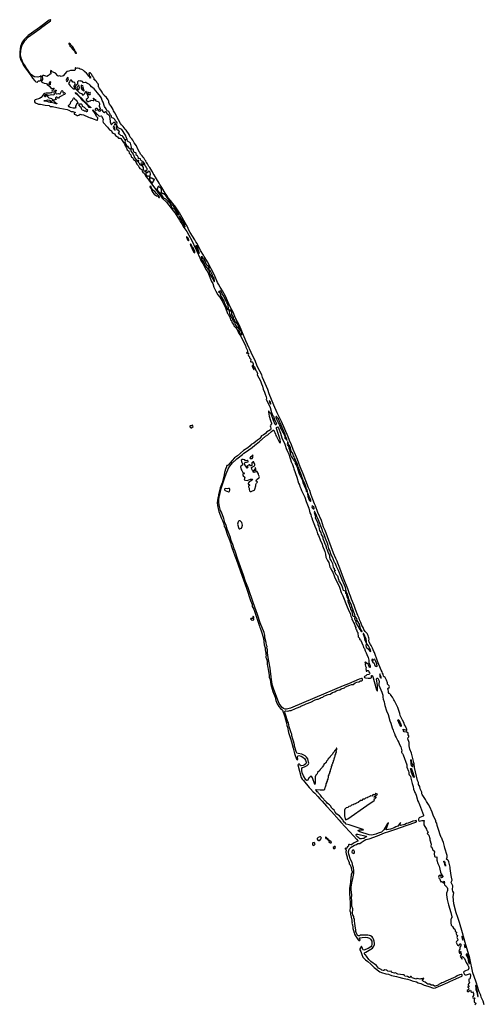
# Model space of a CAD drawing. Extents: x 2895860 to 3052244, y 542080 to 918683.
# Tile 73 of 133: x 3029587 to 3044437, y 723132 to 754639. Entities that reach past the tile are written whole.
import ezdxf

# ---------------------------------------------------------------- set-up
doc = ezdxf.new("R2010")
doc.units = 0

msp = doc.modelspace()

# ---------------------------------------------------------------- linework, layer by layer
at = {"layer": '0CON05XD'}
for points in [[(3030155, 752643), (3030172, 752678), (3030225, 752683), (3030262, 752708), (3030271, 752735), (3030275, 752840), (3030265, 752847), (3030239, 752821), (3030165, 752804), (3030075, 752809), (3030045, 752814), (3029960, 752869), (3029924, 752914), (3029839, 753049), (3029793, 753103), (3029774, 753154), (3029692, 753252), (3029639, 753389), (3029608, 753518), (3029618, 753652), (3029670, 753820), (3029715, 753905), (3029755, 753962), (3029866, 754085), (3030227, 754343), (3030293, 754397), (3030485, 754534), (3030570, 754605), (3030580, 754625), (3030575, 754637), (3030555, 754639), (3030533, 754627), (3030260, 754420), (3030145, 754340), (3029855, 754129), (3029730, 754005), (3029669, 753915), (3029615, 753783), (3029597, 753717), (3029587, 753575), (3029595, 753445), (3029625, 753340), (3029673, 753253), (3029696, 753195), (3029735, 753129), (3029855, 752965), (3029938, 752858), (3029995, 752764), (3030065, 752677), (3030105, 752654), (3030155, 752643)], [(3031395, 753560), (3031400, 753565), (3031385, 753610), (3031362, 753632), (3031345, 753670), (3031328, 753688), (3031320, 753715), (3031285, 753767), (3031217, 753837), (3031195, 753870), (3031172, 753888), (3031162, 753878), (3031160, 753865), (3031170, 753845), (3031190, 753825), (3031192, 753792), (3031202, 753782), (3031215, 753780), (3031240, 753755), (3031240, 753745), (3031250, 753735), (3031250, 753715), (3031295, 753670), (3031308, 753668), (3031318, 753658), (3031325, 753640), (3031348, 753618), (3031350, 753595), (3031372, 753572), (3031388, 753568), (3031395, 753560)], [(3032627, 751657), (3032584, 751724), (3032572, 751762), (3032512, 751875), (3032462, 751932), (3032438, 751985), (3032435, 752030), (3032412, 752075), (3032362, 752145), (3032291, 752211), (3032276, 752236), (3032245, 752270), (3032222, 752325), (3032183, 752383), (3032132, 752435), (3032105, 752500), (3032090, 752515), (3032100, 752535), (3032100, 752565), (3032090, 752575), (3032090, 752585), (3032075, 752610), (3032052, 752632), (3032045, 752660), (3032020, 752685), (3032002, 752692), (3031995, 752710), (3031962, 752712), (3031960, 752735), (3031968, 752742), (3031970, 752755), (3031962, 752762), (3031960, 752775), (3031942, 752792), (3031925, 752830), (3031912, 752832), (3031902, 752842), (3031895, 752880), (3031862, 752912), (3031855, 752930), (3031842, 752932), (3031835, 752940), (3031815, 752940), (3031800, 752925), (3031800, 752915), (3031810, 752905), (3031810, 752855), (3031850, 752815), (3031850, 752785), (3031860, 752775), (3031845, 752770), (3031818, 752818), (3031792, 752835), (3031780, 752865), (3031719, 752929), (3031672, 752965), (3031650, 752995), (3031650, 753005), (3031577, 753047), (3031515, 753052), (3031482, 753072), (3031435, 753088), (3031412, 753088), (3031395, 753080), (3031375, 753100), (3031360, 753095), (3031358, 753035), (3031335, 753018), (3031205, 753018), (3031155, 752991), (3031095, 752982), (3030976, 752845), (3030915, 752817), (3030865, 752840), (3030825, 752836), (3030805, 752841), (3030735, 752924), (3030655, 752958), (3030622, 752965), (3030605, 753001), (3030585, 753010), (3030568, 752995), (3030571, 752961), (3030586, 752926), (3030581, 752905), (3030575, 752899), (3030545, 752900), (3030511, 752849), (3030456, 752824), (3030355, 752854), (3030325, 752853), (3030314, 752846), (3030306, 752815), (3030319, 752765), (3030319, 752721), (3030287, 752675), (3030286, 752656), (3030294, 752644), (3030370, 752610), (3030445, 752602), (3030469, 752565), (3030534, 752514), (3030595, 752439), (3030625, 752434), (3030670, 752450), (3030682, 752452), (3030687, 752445), (3030645, 752387), (3030622, 752375), (3030612, 752355), (3030628, 752335), (3030627, 752315), (3030615, 752302), (3030585, 752301), (3030545, 752284), (3030435, 752293), (3030375, 752280), (3030355, 752262), (3030309, 752191), (3030270, 752150), (3030220, 752120), (3030085, 752074), (3030061, 752049), (3030057, 752015), (3030085, 751981), (3030148, 751958), (3030185, 751932), (3030255, 751936), (3030405, 751901), (3030525, 751889), (3030552, 751875), (3030558, 751858), (3030565, 751857), (3030636, 751866), (3030868, 751808), (3031105, 751762), (3031156, 751746), (3031235, 751704), (3031285, 751700), (3031325, 751678), (3031357, 751677), (3031360, 751665), (3031345, 751660), (3031324, 751636), (3031326, 751616), (3031392, 751592), (3031420, 751575), (3031446, 751574), (3031480, 751585), (3031515, 751612), (3031555, 751601), (3031625, 751599), (3031785, 751522), (3031835, 751502), (3031865, 751498), (3031935, 751462), (3032055, 751422), (3032072, 751428), (3032088, 751472), (3032085, 751495), (3032046, 751545), (3032002, 751642), (3031925, 751740), (3031920, 751755), (3031925, 751758), (3031983, 751695), (3032031, 751641), (3032065, 751616), (3032115, 751561), (3032135, 751553), (3032185, 751562), (3032202, 751552), (3032256, 751455), (3032243, 751395), (3032259, 751349), (3032391, 751205), (3032461, 751111), (3032516, 751086), (3032543, 751033), (3032574, 751004), (3032620, 750985), (3032645, 750932), (3032715, 750890), (3032745, 750850), (3032796, 750846), (3032824, 750834), (3032862, 750775), (3032878, 750738), (3032935, 750666), (3032960, 750600), (3032985, 750565), (3033026, 750476), (3033055, 750452), (3033068, 750448), (3033077, 750437), (3033090, 750365), (3033136, 750315), (3033145, 750262), (3033164, 750245), (3033192, 750232), (3033225, 750168), (3033275, 750134), (3033332, 750012), (3033368, 749975), (3033404, 749904), (3033425, 749882), (3033490, 749845), (3033502, 749795), (3033524, 749764), (3033568, 749725), (3033621, 749621), (3033695, 749534), (3033732, 749472), (3033845, 749334), (3033989, 749129), (3034017, 749097), (3034045, 749067), (3034141, 748931), (3034283, 748795), (3034423, 748603), (3034492, 748525), (3034552, 748445), (3034695, 748227), (3034718, 748178), (3034765, 748109), (3034831, 747991), (3034925, 747860), (3034988, 747748), (3035085, 747569), (3035202, 747312), (3035245, 747237), (3035345, 747021), (3035377, 746937), (3035442, 746835), (3035478, 746748), (3035538, 746645), (3035595, 746559), (3035722, 746258), (3035755, 746196), (3035791, 746081), (3035852, 745952), (3035915, 745839), (3035985, 745758), (3036078, 745605), (3036165, 745415), (3036225, 745237), (3036245, 745214), (3036278, 745148), (3036302, 745115), (3036327, 745037), (3036356, 745015), (3036362, 744975), (3036378, 744938), (3036418, 744885), (3036428, 744845), (3036485, 744785), (3036538, 744725), (3036580, 744620), (3036620, 744550), (3036655, 744508), (3036759, 744289), (3036805, 744214), (3036819, 744159), (3036859, 744075), (3036869, 744035), (3036864, 744006), (3036840, 743975), (3036845, 743968), (3036855, 743968), (3036885, 743986), (3036903, 743965), (3036904, 743945), (3036894, 743914), (3036898, 743888), (3036908, 743868), (3036931, 743851), (3036936, 743815), (3036970, 743775), (3036974, 743755), (3036959, 743715), (3036961, 743705), (3036975, 743691), (3037015, 743686), (3037028, 743675), (3037053, 743625), (3037050, 743570), (3037075, 743556), (3037095, 743528), (3037138, 743418), (3037155, 743389), (3037183, 743315), (3037180, 743275), (3037280, 743085), (3037312, 742992), (3037345, 742915), (3037373, 742813), (3037415, 742719), (3037430, 742655), (3037465, 742576), (3037472, 742525), (3037466, 742485), (3037470, 742470), (3037595, 742225), (3037632, 742072), (3037659, 742025), (3037669, 741989), (3037695, 741948), (3037732, 741832), (3037748, 741798), (3037773, 741765), (3037790, 741705), (3037785, 741686), (3037775, 741678), (3037765, 741677), (3037752, 741685), (3037696, 741815), (3037621, 742031), (3037574, 742074), (3037555, 742108), (3037542, 742108), (3037538, 742085), (3037565, 741955), (3037605, 741815), (3037638, 741725), (3037637, 741703), (3037600, 741665), (3037594, 741645), (3037599, 741615), (3037619, 741565), (3037618, 741535), (3037600, 741515), (3037472, 741435), (3037445, 741401), (3037365, 741340), (3037314, 741326), (3037283, 741273), (3037255, 741227), (3037187, 741183), (3037072, 741085), (3036985, 741049), (3036953, 741007), (3036875, 740937), (3036735, 740850), (3036550, 740685), (3036454, 740616), (3036373, 740537), (3036245, 740386), (3036225, 740371), (3036205, 740370), (3036197, 740353), (3036196, 740325), (3036179, 740291), (3036133, 740147), (3036117, 740075), (3036053, 739817), (3035995, 739655), (3035942, 739445), (3035937, 739395), (3035917, 739325), (3035902, 739175), (3035910, 739095), (3035955, 738905), (3036040, 738680), (3036073, 738613), (3036106, 738526), (3036117, 738445), (3036121, 738421), (3036152, 738375), (3036224, 738145), (3036274, 738045), (3036325, 737895), (3036341, 737815), (3036364, 737745), (3036410, 737635), (3036460, 737485), (3036508, 737375), (3036702, 736835), (3036839, 736445), (3036963, 736055), (3037013, 735925), (3037016, 735865), (3037039, 735835), (3037065, 735781), (3037188, 735425), (3037247, 735237), (3037258, 735185), (3037283, 735145), (3037320, 735055), (3037334, 734984), (3037379, 734839), (3037402, 734635), (3037433, 734543), (3037432, 734475), (3037439, 734425), (3037454, 734385), (3037452, 734335), (3037463, 734305), (3037457, 734265), (3037459, 734235), (3037479, 734185), (3037492, 734125), (3037497, 734007), (3037512, 733965), (3037536, 733795), (3037564, 733655), (3037559, 733615), (3037563, 733587), (3037588, 733528), (3037611, 733365), (3037660, 733215), (3037673, 733143), (3037747, 732957), (3037774, 732854), (3037821, 732745), (3037872, 732662), (3037923, 732603), (3037969, 732569), (3037991, 732541), (3038060, 732335), (3038069, 732275), (3038112, 732135), (3038125, 732055), (3038145, 732001), (3038183, 731833), (3038245, 731639), (3038269, 731535), (3038332, 731325), (3038369, 731155), (3038433, 730973), (3038442, 730962), (3038455, 730957), (3038476, 730965), (3038482, 730975), (3038469, 731035), (3038473, 731075), (3038483, 731087), (3038505, 731090), (3038585, 731070), (3038636, 731045), (3038695, 730998), (3038725, 730945), (3038741, 730885), (3038741, 730855), (3038730, 730825), (3038695, 730795), (3038652, 730775), (3038579, 730759), (3038564, 730764), (3038553, 730795), (3038526, 730816), (3038495, 730815), (3038480, 730795), (3038580, 730385), (3038612, 730332), (3038655, 730291), (3038839, 730069), (3038885, 730031), (3038971, 729931), (3039015, 729893), (3039114, 729784), (3039184, 729704), (3039255, 729635), (3039394, 729474), (3039557, 729305), (3039793, 729023), (3039854, 728965), (3040265, 728515)], [(3031095, 752666), (3031115, 752669), (3031130, 752690), (3031144, 752745), (3031136, 752775), (3031115, 752788), (3031099, 752775), (3031074, 752705), (3031085, 752673), (3031095, 752666)], [(3031325, 752412), (3031335, 752425), (3031342, 752465), (3031329, 752495), (3031328, 752525), (3031354, 752585), (3031345, 752633), (3031305, 752635), (3031285, 752642), (3031245, 752707), (3031205, 752700), (3031195, 752692), (3031181, 752649), (3031157, 752615), (3031151, 752595), (3031195, 752525), (3031259, 752455), (3031295, 752423), (3031325, 752412)], [(3030685, 752068), (3030645, 752070), (3030610, 752105), (3030525, 752130), (3030482, 752172), (3030490, 752185), (3030488, 752205), (3030475, 752212), (3030458, 752212), (3030448, 752202), (3030435, 752200), (3030420, 752215), (3030403, 752217), (3030400, 752195), (3030408, 752188), (3030410, 752175), (3030390, 752175), (3030378, 752195), (3030395, 752246), (3030445, 752249), (3030515, 752228), (3030598, 752248), (3030675, 752238), (3030696, 752254), (3030702, 752268), (3030684, 752314), (3030690, 752345), (3030735, 752386), (3030745, 752388), (3030759, 752375), (3030732, 752338), (3030728, 752298), (3030738, 752278), (3030758, 752268), (3030775, 752263), (3030825, 752276), (3030855, 752267), (3030875, 752268), (3030922, 752355), (3030945, 752370), (3030970, 752355), (3030960, 752325), (3030968, 752318), (3030972, 752302), (3030995, 752300), (3031015, 752308), (3031032, 752295), (3031038, 752265), (3031026, 752244), (3030985, 752232), (3030915, 752188), (3030850, 752165), (3030822, 752128), (3030795, 752132), (3030792, 752145), (3030778, 752158), (3030753, 752157), (3030730, 752135), (3030732, 752122), (3030752, 752095), (3030750, 752085), (3030705, 752073), (3030685, 752068)], [(3030555, 752553), (3030533, 752563), (3030523, 752587), (3030553, 752655), (3030565, 752657), (3030575, 752650), (3030576, 752635), (3030561, 752595), (3030561, 752565), (3030555, 752553)], [(3032625, 751278), (3032632, 751288), (3032685, 751289), (3032693, 751297), (3032703, 751325), (3032689, 751359), (3032640, 751410), (3032623, 751445), (3032596, 751476), (3032575, 751491), (3032535, 751502), (3032505, 751575), (3032485, 751595), (3032470, 751640), (3032431, 751701), (3032415, 751713), (3032380, 751720), (3032369, 751729), (3032354, 751785), (3032297, 751865), (3032259, 752005), (3032218, 752058), (3032201, 752125), (3032164, 752185), (3032076, 752296), (3031965, 752422), (3031883, 752495), (3031842, 752542), (3031815, 752566), (3031732, 752605), (3031700, 752630), (3031675, 752631), (3031625, 752618), (3031596, 752656), (3031566, 752676), (3031545, 752680), (3031515, 752673), (3031475, 752683), (3031454, 752676), (3031436, 752655), (3031436, 752595), (3031425, 752565), (3031383, 752537), (3031346, 752475), (3031348, 752458), (3031369, 752429), (3031405, 752397), (3031431, 752361), (3031477, 752325), (3031495, 752298), (3031565, 752275), (3031595, 752235), (3031609, 752225), (3031630, 752230), (3031645, 752259), (3031665, 752281), (3031685, 752328), (3031705, 752348), (3031714, 752344), (3031728, 752278), (3031758, 752225), (3031778, 752155), (3031766, 752125), (3031745, 752102), (3031716, 752084), (3031714, 752065), (3031744, 752024), (3031786, 752024), (3031812, 752028), (3031835, 752045), (3031875, 752060), (3031935, 752052), (3031954, 752056), (3031966, 752065), (3031968, 752078), (3031968, 752088), (3031955, 752090), (3031943, 752105), (3031945, 752127), (3031955, 752132), (3031971, 752091), (3032005, 752081), (3032011, 752055), (3032022, 752042), (3032055, 752027), (3032095, 752023), (3032105, 752017), (3032132, 751955), (3032131, 751865), (3032151, 751831), (3032155, 751795), (3032148, 751762), (3032109, 751745), (3032103, 751735), (3032106, 751725), (3032133, 751713), (3032165, 751721), (3032195, 751768), (3032215, 751754), (3032239, 751705), (3032266, 751675), (3032285, 751671), (3032325, 751696), (3032347, 751687), (3032375, 751636), (3032402, 751612), (3032434, 751595), (3032450, 751570), (3032472, 751485), (3032473, 751375), (3032495, 751308), (3032515, 751286), (3032524, 751286), (3032544, 751306), (3032592, 751358), (3032615, 751362), (3032626, 751356), (3032636, 751325), (3032629, 751291), (3032620, 751280), (3032625, 751278)], [(3031465, 752394), (3031477, 752405), (3031497, 752467), (3031475, 752550), (3031465, 752548), (3031448, 752502), (3031410, 752465), (3031422, 752425), (3031445, 752401), (3031465, 752394)], [(3031635, 752362), (3031645, 752369), (3031647, 752385), (3031630, 752405), (3031626, 752445), (3031602, 752475), (3031611, 752505), (3031609, 752525), (3031574, 752534), (3031555, 752546), (3031555, 752450), (3031575, 752416), (3031635, 752362)], [(3030755, 751942), (3030722, 751962), (3030685, 751963), (3030596, 751986), (3030568, 751988), (3030557, 751997), (3030521, 752001), (3030442, 752032), (3030388, 752028), (3030372, 752035), (3030370, 752045), (3030375, 752050), (3030415, 752050), (3030485, 752078), (3030542, 752062), (3030555, 752050), (3030565, 752050), (3030585, 752030), (3030607, 752033), (3030635, 752050), (3030655, 752050), (3030712, 752005), (3030732, 751972), (3030765, 751970), (3030778, 751958), (3030775, 751950), (3030755, 751942)], [(3031365, 751808), (3031295, 751812), (3031204, 751834), (3031165, 751852), (3031150, 751885), (3031150, 751895), (3031161, 751909), (3031208, 751955), (3031225, 752010), (3031248, 752045), (3031274, 752066), (3031304, 752126), (3031315, 752137), (3031327, 752135), (3031344, 752094), (3031385, 752076), (3031397, 752065), (3031419, 752009), (3031448, 751985), (3031450, 751975), (3031439, 751961), (3031405, 751940), (3031392, 751905), (3031368, 751875), (3031370, 751835), (3031380, 751825), (3031375, 751812), (3031365, 751808)], [(3031855, 751823), (3031803, 751833), (3031773, 751883), (3031729, 751925), (3031711, 751951), (3031639, 752019), (3031585, 752052), (3031570, 752090), (3031543, 752123), (3031429, 752239), (3031391, 752265), (3031360, 752305), (3031399, 752285), (3031489, 752189), (3031566, 752125), (3031642, 752032), (3031703, 751985), (3031787, 751897), (3031816, 751875), (3031846, 751845), (3031860, 751825), (3031855, 751823)], [(3031835, 752250), (3031848, 752272), (3031844, 752304), (3031835, 752308), (3031805, 752298), (3031765, 752322), (3031753, 752295), (3031765, 752273), (3031805, 752250), (3031835, 752250)], [(3031725, 751692), (3031715, 751692), (3031702, 751712), (3031655, 751714), (3031625, 751734), (3031584, 751745), (3031572, 751765), (3031565, 751800), (3031550, 751825), (3031550, 751845), (3031534, 751854), (3031480, 751915), (3031495, 751950), (3031555, 751948), (3031575, 751920), (3031587, 751867), (3031645, 751839), (3031720, 751770), (3031745, 751763), (3031749, 751755), (3031745, 751720), (3031738, 751702), (3031725, 751692)], [(3032015, 751749), (3032075, 751754), (3032088, 751762), (3032087, 751775), (3032065, 751795), (3032015, 751793), (3031995, 751775), (3032003, 751755), (3032015, 751749)], [(3044437, 723115), (3044404, 723234), (3044338, 723365), (3044321, 723425), (3044275, 723530), (3044215, 723701), (3044189, 723809), (3044164, 723874), (3044075, 724140), (3043973, 724613), (3043825, 725106), (3043739, 725421), (3043647, 725755), (3043587, 725905), (3043537, 726055), (3043461, 726345), (3043438, 726585), (3043464, 726695), (3043434, 726754), (3043424, 726794), (3043435, 726920), (3043378, 727028), (3043378, 727045), (3043400, 727080), (3043406, 727105), (3043384, 727204), (3043364, 727315), (3043362, 727412), (3043351, 727465), (3043349, 727525), (3043307, 727687), (3043292, 727722), (3043275, 727744), (3043230, 727775), (3043249, 727845), (3043249, 727895), (3043179, 728125), (3043169, 728185), (3043129, 728315), (3043096, 728385), (3043082, 728445), (3043062, 728472), (3043015, 728586), (3042995, 728663), (3042948, 728795), (3042935, 728855), (3042916, 728925), (3042892, 728975), (3042884, 729015), (3042816, 729155), (3042771, 729285), (3042695, 729450), (3042650, 729530), (3042585, 729618), (3042559, 729685), (3042454, 729845), (3042445, 729870), (3042439, 729925), (3042386, 730025), (3042372, 730105), (3042333, 730163), (3042329, 730225), (3042298, 730295), (3042234, 730576), (3042207, 730715), (3042195, 730824), (3042184, 730856), (3042179, 730915), (3042106, 731166), (3042061, 731295), (3042039, 731405), (3042037, 731505), (3041998, 731625), (3042003, 731667), (3042030, 731695), (3042028, 731725), (3042008, 731758), (3042000, 731805), (3041990, 731825), (3041975, 731830), (3041955, 731850), (3041945, 731842), (3041875, 731852), (3041850, 731885), (3041840, 731925), (3041845, 731940), (3041855, 731930), (3041885, 731930), (3041925, 731910), (3041955, 731880), (3041962, 731905), (3041961, 731935), (3041938, 731978), (3041920, 732035), (3041890, 732075), (3041877, 732125), (3041819, 732229), (3041750, 732370), (3041734, 732434), (3041669, 732625), (3041568, 732845), (3041547, 732875), (3041502, 732965), (3041450, 733025), (3041450, 733035), (3041415, 733070), (3041395, 733080), (3041378, 733115), (3041376, 733146), (3041360, 733205), (3041350, 733215), (3041350, 733235), (3041392, 733275), (3041402, 733305), (3041393, 733323), (3041343, 733373), (3041342, 733415), (3041316, 733505), (3041265, 733592), (3041235, 733612), (3041218, 733635), (3041202, 733695), (3041184, 733725), (3041171, 733771), (3041139, 733825), (3041027, 734117), (3040926, 734385), (3040904, 734425), (3040866, 734525), (3040821, 734611), (3040795, 734642), (3040754, 734725), (3040744, 734775), (3040753, 734815), (3040750, 734855), (3040734, 734895), (3040727, 734937), (3040690, 734995), (3040625, 735057), (3040588, 735125), (3040560, 735195), (3040525, 735258), (3040492, 735352), (3040452, 735435), (3040439, 735485), (3040394, 735575), (3040322, 735762), (3040278, 735895), (3040195, 736092), (3040163, 736193), (3040129, 736265), (3040079, 736429), (3039938, 736768), (3039823, 737093), (3039753, 737253), (3039736, 737315), (3039696, 737396), (3039620, 737565), (3039350, 738295), (3039300, 738395), (3039228, 738615), (3039116, 738866), (3039037, 739085), (3039007, 739147), (3038959, 739289), (3038892, 739455), (3038856, 739575), (3038820, 739655), (3038650, 740105), (3038553, 740335), (3038470, 740565), (3038400, 740711), (3038324, 740885), (3038275, 741035), (3038213, 741175), (3038171, 741291), (3037953, 741785), (3037815, 742056), (3037713, 742305), (3037563, 742663), (3037518, 742808), (3037349, 743185), (3037322, 743272), (3037191, 743535), (3037100, 743760), (3037042, 743875), (3036815, 744364), (3036613, 744853), (3036485, 745091), (3036412, 745275), (3036372, 745352), (3036305, 745469), (3036162, 745792), (3036072, 745965), (3035990, 746075), (3035938, 746175), (3035904, 746224), (3035808, 746468), (3035586, 746886), (3035556, 746946), (3035485, 747056), (3035459, 747109), (3035370, 747255), (3035263, 747473), (3035221, 747535), (3035189, 747599), (3035035, 747831), (3034981, 747925), (3034958, 747985), (3034879, 748139), (3034776, 748305), (3034690, 748460), (3034543, 748683), (3034470, 748770), (3034420, 748845), (3034325, 748954), (3034299, 748999), (3034235, 749083), (3034131, 749271), (3034065, 749366), (3034047, 749405), (3033956, 749545), (3033885, 749677), (3033852, 749722), (3033833, 749773), (3033806, 749806), (3033745, 749908), (3033716, 749936), (3033695, 749988), (3033668, 750025), (3033655, 750058), (3033633, 750083), (3033615, 750122), (3033586, 750156), (3033556, 750216), (3033528, 750245), (3033502, 750285), (3033452, 750332), (3033430, 750385), (3033412, 750405), (3033353, 750515), (3033325, 750602), (3033242, 750702), (3033203, 750785), (3033175, 750828), (3033122, 750885), (3033095, 750930), (3033083, 750965), (3032992, 751102), (3032957, 751135), (3032897, 751217), (3032840, 751270), (3032807, 751315), (3032740, 751430), (3032627, 751657)], [(3032635, 751101), (3032628, 751155), (3032595, 751240), (3032576, 751194), (3032605, 751129), (3032615, 751113), (3032635, 751101)], [(3033835, 749421), (3033888, 749502), (3033891, 749525), (3033883, 749533), (3033855, 749535), (3033815, 749568), (3033775, 749564), (3033762, 749575), (3033744, 749624), (3033768, 749695), (3033755, 749762), (3033735, 749779), (3033705, 749787), (3033685, 749775), (3033665, 749737), (3033645, 749740), (3033630, 749755), (3033617, 749815), (3033625, 749826), (3033655, 749806), (3033664, 749845), (3033659, 749875), (3033641, 749901), (3033633, 749935), (3033597, 749967), (3033584, 750015), (3033547, 750077), (3033525, 750099), (3033486, 750116), (3033455, 750145), (3033445, 750185), (3033425, 750194), (3033383, 750183), (3033382, 750215), (3033356, 750286), (3033345, 750296), (3033315, 750296), (3033313, 750345), (3033305, 750371), (3033295, 750383), (3033261, 750391), (3033235, 750411), (3033222, 750468), (3033216, 750495), (3033205, 750505), (3033175, 750499), (3033162, 750505), (3033162, 750565), (3033124, 750685), (3033106, 750706), (3033036, 750755), (3033018, 750818), (3032997, 750855), (3032969, 750939), (3032850, 751120), (3032735, 751183), (3032724, 751195), (3032695, 751258), (3032685, 751249), (3032675, 751215), (3032678, 751148), (3032705, 751114), (3032735, 751114), (3032759, 751079), (3032762, 751055), (3032730, 751005), (3032765, 750989), (3032805, 750942), (3032855, 750928), (3032885, 750892), (3032925, 750823), (3032940, 750810), (3032965, 750817), (3032971, 750805), (3032950, 750735), (3032972, 750692), (3032982, 750645), (3032995, 750617), (3033031, 750591), (3033055, 750557), (3033127, 750495), (3033145, 750419), (3033209, 750339), (3033271, 750205), (3033315, 750139), (3033345, 750115), (3033359, 750121), (3033375, 750150), (3033380, 750125), (3033375, 750085), (3033401, 750045), (3033415, 750005), (3033432, 749992), (3033485, 749975), (3033516, 749946), (3033531, 749905), (3033536, 749855), (3033554, 749814), (3033565, 749799), (3033603, 749783), (3033622, 749765), (3033616, 749734), (3033622, 749695), (3033633, 749673), (3033675, 749633), (3033705, 749638), (3033715, 749634), (3033729, 749619), (3033732, 749605), (3033734, 749546), (3033749, 749495), (3033765, 749473), (3033815, 749429), (3033835, 749421)], [(3033535, 749994), (3033542, 750005), (3033541, 750025), (3033525, 750054), (3033465, 750052), (3033457, 750035), (3033465, 750018), (3033535, 749994)], [(3033805, 749230), (3033804, 749255), (3033785, 749296), (3033765, 749309), (3033750, 749305), (3033748, 749292), (3033762, 749255), (3033779, 749239), (3033805, 749230)], [(3034055, 748948), (3034054, 748965), (3034010, 749025), (3033955, 749077), (3033906, 749136), (3033854, 749174), (3033835, 749206), (3033812, 749228), (3033803, 749217), (3033802, 749192), (3033836, 749116), (3033889, 749059), (3033954, 749005), (3033997, 748987), (3034035, 748954), (3034055, 748948)], [(3034415, 748719), (3034426, 748734), (3034419, 748775), (3034255, 749011), (3034213, 749043), (3034195, 749068), (3034165, 749062), (3034146, 749076), (3034119, 749125), (3034124, 749195), (3034095, 749255), (3034065, 749268), (3034035, 749301), (3034014, 749306), (3033999, 749265), (3033976, 749235), (3033975, 749225), (3034015, 749151), (3034061, 749101), (3034163, 748955), (3034185, 748936), (3034245, 748906), (3034315, 748845), (3034380, 748770), (3034415, 748719)], [(3034665, 748392), (3034670, 748405), (3034657, 748445), (3034514, 748665), (3034475, 748705), (3034463, 748707), (3034445, 748699), (3034425, 748704), (3034421, 748675), (3034438, 748645), (3034465, 748615), (3034531, 748575), (3034619, 748425), (3034665, 748392)], [(3034865, 748012), (3034875, 748014), (3034867, 748065), (3034833, 748145), (3034785, 748225), (3034754, 748254), (3034705, 748346), (3034685, 748366), (3034685, 748338), (3034744, 748215), (3034772, 748182), (3034810, 748105), (3034824, 748064), (3034855, 748020), (3034865, 748012)], [(3034985, 747567), (3034992, 747568), (3034994, 747585), (3034969, 747645), (3034944, 747685), (3034921, 747699), (3034914, 747686), (3034916, 747675), (3034953, 747593), (3034985, 747567)], [(3035185, 747180), (3035186, 747204), (3035180, 747225), (3035126, 747335), (3035099, 747359), (3035089, 747395), (3035062, 747445), (3035045, 747461), (3035035, 747460), (3035045, 747410), (3035079, 747359), (3035084, 747325), (3035130, 747235), (3035155, 747200), (3035185, 747180)], [(3035325, 747162), (3035330, 747165), (3035328, 747185), (3035312, 747222), (3035273, 747365), (3035245, 747407), (3035215, 747416), (3035213, 747387), (3035228, 747335), (3035325, 747162)], [(3035805, 746253), (3035815, 746264), (3035816, 746294), (3035804, 746355), (3035759, 746425), (3035748, 746465), (3035724, 746504), (3035687, 746597), (3035675, 746612), (3035647, 746627), (3035642, 746685), (3035619, 746739), (3035573, 746783), (3035544, 746825), (3035530, 746885), (3035508, 746935), (3035485, 746964), (3035438, 746995), (3035435, 747035), (3035420, 747055), (3035395, 747055), (3035384, 747046), (3035395, 746986), (3035415, 746942), (3035445, 746921), (3035475, 746873), (3035516, 746765), (3035557, 746707), (3035624, 746635), (3035638, 746598), (3035638, 746545), (3035665, 746499), (3035738, 746378), (3035757, 746335), (3035805, 746253)], [(3036245, 745352), (3036261, 745379), (3036265, 745415), (3036242, 745532), (3036204, 745574), (3036189, 745629), (3036110, 745790), (3036055, 745866), (3036025, 745939), (3035995, 745961), (3035971, 745939), (3035948, 745942), (3035945, 745935), (3035952, 745925), (3035981, 745905), (3036015, 745795), (3036108, 745638), (3036135, 745556), (3036176, 745486), (3036215, 745375), (3036225, 745361), (3036245, 745352)], [(3036445, 744966), (3036459, 744991), (3036461, 745025), (3036455, 745039), (3036425, 745065), (3036420, 745125), (3036372, 745202), (3036366, 745265), (3036347, 745315), (3036325, 745342), (3036287, 745353), (3036278, 745342), (3036277, 745315), (3036295, 745225), (3036403, 745035), (3036415, 744992), (3036435, 744967), (3036445, 744966)], [(3036685, 744551), (3036684, 744596), (3036674, 744635), (3036558, 744888), (3036520, 744950), (3036505, 744960), (3036485, 744958), (3036468, 744942), (3036464, 744926), (3036476, 744876), (3036512, 744822), (3036545, 744795), (3036575, 744755), (3036588, 744718), (3036597, 744655), (3036612, 744622), (3036635, 744595), (3036681, 744561), (3036685, 744551)], [(3037075, 743438), (3037079, 743445), (3037061, 743501), (3037050, 743570), (3037025, 743578), (3037012, 743565), (3037015, 743540), (3037075, 743438)], [(3037605, 742340), (3037612, 742348), (3037598, 742405), (3037585, 742429), (3037565, 742442), (3037574, 742395), (3037605, 742340)], [(3035075, 741581), (3035129, 741625), (3035124, 741645), (3035105, 741664), (3035065, 741644), (3035035, 741643), (3035024, 741635), (3035021, 741615), (3035033, 741595), (3035055, 741581), (3035075, 741581)], [(3038125, 741170), (3038130, 741175), (3038125, 741210), (3038105, 741271), (3038080, 741310), (3038073, 741365), (3038045, 741445), (3037917, 741735), (3037886, 741785), (3037855, 741865), (3037821, 741901), (3037805, 741934), (3037795, 741939), (3037782, 741938), (3037777, 741923), (3037775, 741895), (3037781, 741875), (3037854, 741724), (3037896, 741666), (3037938, 741545), (3037965, 741503), (3037985, 741448), (3038025, 741385), (3038060, 741310), (3038066, 741246), (3038093, 741225), (3038107, 741217), (3038122, 741192), (3038125, 741170)], [(3037463, 734707), (3037427, 734865), (3037417, 734945), (3037398, 735028), (3037278, 735335), (3037191, 735611), (3037044, 735994), (3036984, 736185), (3036952, 736265), (3036888, 736458), (3036808, 736665), (3036745, 736861), (3036562, 737365), (3036476, 737636), (3036444, 737704), (3036395, 737844), (3036347, 737975), (3036321, 738071), (3036223, 738333), (3036186, 738456), (3036145, 738545), (3036112, 738675), (3036037, 738877), (3036009, 738935), (3035972, 739065), (3035949, 739175), (3035949, 739265), (3035965, 739386), (3035982, 739445), (3036024, 739635), (3036062, 739735), (3036107, 739895), (3036158, 740022), (3036205, 740165), (3036275, 740308), (3036385, 740464), (3036494, 740556), (3036525, 740589), (3036712, 740728), (3036753, 740765), (3036805, 740799), (3037022, 740948), (3037105, 741026), (3037238, 741132), (3037445, 741315), (3037520, 741360), (3037633, 741465), (3037685, 741503), (3037705, 741501), (3037725, 741472), (3037738, 741428), (3037766, 741375), (3037771, 741335), (3037799, 741299), (3037895, 741108), (3037915, 741100), (3037922, 741115), (3037907, 741205), (3037795, 741558), (3037797, 741585), (3037811, 741605), (3037835, 741612), (3037845, 741599), (3037919, 741405), (3037962, 741262), (3038058, 741055), (3038115, 740885), (3038135, 740856), (3038152, 740802), (3038185, 740733), (3038217, 740627), (3038245, 740563), (3038259, 740495), (3038301, 740405), (3038333, 740305), (3038352, 740265), (3038446, 739995), (3038503, 739803), (3038527, 739755), (3038541, 739701), (3038575, 739640), (3038597, 739575), (3038697, 739365), (3038740, 739220), (3038830, 739005), (3038846, 738916), (3038858, 738855), (3038889, 738805), (3038905, 738745), (3038928, 738695), (3038948, 738625), (3039010, 738465), (3039019, 738429), (3039063, 738335), (3039085, 738268), (3039102, 738185), (3039135, 738134), (3039185, 738027), (3039193, 737993), (3039251, 737855), (3039263, 737805), (3039336, 737625), (3039362, 737538), (3039377, 737445), (3039405, 737381), (3039423, 737333), (3039464, 737265), (3039504, 737124), (3039525, 737095), (3039554, 737024), (3039595, 736965), (3039651, 736811), (3039805, 736479), (3039864, 736305), (3039913, 736205), (3040053, 735853), (3040084, 735774), (3040151, 735635), (3040173, 735555), (3040202, 735485), (3040208, 735445), (3040234, 735405), (3040258, 735345), (3040287, 735295), (3040296, 735245), (3040326, 735185), (3040324, 735154), (3040350, 735120), (3040368, 735055), (3040391, 735025), (3040390, 734975), (3040406, 734935), (3040402, 734905), (3040406, 734886), (3040443, 734845), (3040452, 734805), (3040475, 734796), (3040495, 734769), (3040554, 734625), (3040568, 734605), (3040581, 734555), (3040605, 734522), (3040626, 734446), (3040661, 734375), (3040678, 734325), (3040727, 734235), (3040750, 734145), (3040751, 734075), (3040786, 733965), (3040788, 733915), (3040775, 733908), (3040768, 733915), (3040738, 733995), (3040725, 734013), (3040695, 734040), (3040685, 734040), (3040658, 734075), (3040635, 734090), (3040625, 734080), (3040623, 734065), (3040638, 734025), (3040634, 733995), (3040640, 733955), (3040659, 733905), (3040652, 733865), (3040657, 733815), (3040665, 733796), (3040675, 733792), (3040705, 733816), (3040725, 733814), (3040740, 733805), (3040748, 733795), (3040751, 733765), (3040767, 733745), (3040773, 733725), (3040765, 733705), (3040751, 733689), (3040684, 733676), (3040655, 733643), (3040608, 733625), (3040598, 733605), (3040610, 733590), (3040645, 733578), (3040725, 733568), (3040795, 733573), (3040817, 733583), (3040827, 733593), (3040835, 733650), (3040845, 733657), (3040865, 733639), (3040888, 733578), (3040971, 733275), (3040995, 733198), (3041015, 733160), (3041026, 733164), (3041023, 733335), (3040992, 733545), (3041005, 733566), (3041015, 733572), (3041030, 733570), (3041067, 733507), (3041076, 733455), (3041061, 733399), (3041067, 733347), (3041165, 733120), (3041190, 733025), (3041194, 732965), (3041209, 732895), (3041237, 732815), (3041244, 732744), (3041262, 732698), (3041315, 732525), (3041365, 732403), (3041414, 732205), (3041445, 732125), (3041489, 731975), (3041525, 731905), (3041533, 731863), (3041568, 731795), (3041590, 731720), (3041622, 731675), (3041673, 731563), (3041708, 731505), (3041725, 731448), (3041765, 731369), (3041805, 731240), (3041805, 731230), (3041792, 731225), (3041790, 731205), (3041803, 731175), (3041825, 731160), (3041845, 731112), (3041956, 730795), (3041965, 730725), (3042016, 730595), (3042024, 730555), (3042022, 730505), (3042035, 730474), (3042074, 730435), (3042094, 730364), (3042128, 730195), (3042158, 730105), (3042169, 730015), (3042205, 729946), (3042213, 729913), (3042235, 729878), (3042255, 729825), (3042292, 729705), (3042301, 729651), (3042335, 729605), (3042369, 729531), (3042399, 729439), (3042435, 729355), (3042494, 729185), (3042497, 729165), (3042485, 729148), (3042447, 729143), (3042354, 729096), (3042334, 729055), (3042332, 729022), (3042342, 729002), (3042355, 728996), (3042445, 729016), (3042507, 729017), (3042522, 729005), (3042518, 728992), (3042499, 728975), (3042508, 728875), (3042592, 728735), (3042603, 728693), (3042638, 728655), (3042618, 728622), (3042614, 728595), (3042662, 728545), (3042700, 728435), (3042701, 728395), (3042740, 728255), (3042724, 728195), (3042728, 728185), (3042756, 728166), (3042792, 728065), (3042809, 728059), (3042848, 728015), (3042838, 727955), (3042846, 727866), (3042863, 727853), (3042905, 727843), (3042918, 727848), (3042922, 727842), (3042918, 727745), (3042949, 727635), (3042991, 727555), (3043036, 727366), (3043058, 727308), (3043107, 727223), (3043109, 727215), (3043095, 727190), (3043074, 727184), (3043062, 727195), (3043056, 727246), (3043046, 727256), (3043025, 727262), (3042980, 727230), (3042974, 727204), (3042997, 727157), (3043020, 727145), (3043028, 727095), (3043045, 727050), (3043055, 727050), (3043075, 727068), (3043092, 727055), (3043120, 727015), (3043135, 727010), (3043140, 727015), (3043140, 727065), (3043155, 727070), (3043168, 727005), (3043150, 726995), (3043163, 726955), (3043195, 726938), (3043208, 726915), (3043249, 726875), (3043263, 726833), (3043260, 726779), (3043232, 726685), (3043231, 726631), (3043251, 726485), (3043275, 726403), (3043289, 726319), (3043365, 726069), (3043394, 725936), (3043395, 725900), (3043374, 725886), (3043370, 725835), (3043370, 725735), (3043381, 725665), (3043424, 725625), (3043454, 725574), (3043497, 725535), (3043507, 725515), (3043505, 725472), (3043525, 725452), (3043550, 725445), (3043550, 725415), (3043522, 725405), (3043557, 725347), (3043582, 725332), (3043564, 725275), (3043571, 725245), (3043594, 725205), (3043591, 725185), (3043580, 725170), (3043547, 725145), (3043540, 725125), (3043544, 725094), (3043581, 725021), (3043605, 725010), (3043625, 725013), (3043665, 725070), (3043675, 725070), (3043688, 725055), (3043682, 725005), (3043651, 724965), (3043656, 724894), (3043622, 724855), (3043633, 724825), (3043634, 724794), (3043645, 724772), (3043655, 724770), (3043670, 724785), (3043658, 724815), (3043672, 724838), (3043692, 724805), (3043680, 724775), (3043700, 724745), (3043700, 724725), (3043668, 724675), (3043675, 724650), (3043700, 724615), (3043715, 724580), (3043727, 724585), (3043717, 724617), (3043718, 724642), (3043735, 724658), (3043765, 724636), (3043799, 724599), (3043854, 724474), (3043915, 724386), (3043935, 724344), (3043943, 724287), (3043936, 724255), (3043924, 724236), (3043890, 724220), (3043835, 724207), (3043790, 724180), (3043777, 724165), (3043782, 724125), (3043801, 724081), (3043824, 724074), (3043870, 724080), (3043898, 724082), (3043965, 724106), (3043985, 724107), (3043999, 724069), (3043981, 723969), (3043970, 723950), (3043948, 723932), (3043946, 723875), (3043964, 723835), (3043934, 723785), (3043923, 723755), (3043924, 723744), (3043945, 723720), (3043946, 723694), (3043935, 723690), (3043925, 723700), (3043910, 723695), (3043915, 723680), (3043937, 723657), (3043938, 723612), (3043926, 723594), (3043892, 723578), (3043889, 723555), (3043898, 723538), (3043915, 723528), (3043952, 723568), (3043995, 723580), (3044015, 723522), (3044025, 723518), (3044055, 723528), (3044077, 723497), (3044097, 723487), (3044087, 723413), (3044067, 723383), (3044062, 723362), (3044071, 723341), (3044085, 723333), (3044119, 723339), (3044136, 723326), (3044111, 723285), (3044116, 723216), (3044122, 723202), (3044179, 723155), (3044139, 723115)], [(3038785, 739523), (3038787, 739555), (3038773, 739595), (3038753, 739625), (3038745, 739672), (3038714, 739765), (3038650, 739900), (3038635, 739948), (3038617, 739977), (3038607, 740035), (3038491, 740331), (3038464, 740415), (3038422, 740495), (3038405, 740559), (3038372, 740612), (3038356, 740656), (3038334, 740684), (3038313, 740755), (3038262, 740835), (3038250, 740885), (3038246, 740935), (3038210, 741010), (3038180, 741050), (3038165, 741112), (3038155, 741126), (3038144, 741126), (3038150, 741075), (3038138, 741045), (3038145, 741028), (3038179, 740995), (3038185, 740925), (3038206, 740876), (3038239, 740715), (3038279, 740655), (3038301, 740595), (3038335, 740565), (3038352, 740532), (3038387, 740495), (3038392, 740435), (3038445, 740354), (3038522, 740112), (3038555, 740055), (3038571, 740001), (3038597, 739965), (3038622, 739892), (3038633, 739823), (3038663, 739775), (3038679, 739731), (3038728, 739618), (3038745, 739556), (3038765, 739531), (3038785, 739523)], [(3036985, 739542), (3037102, 739595), (3037098, 739615), (3037136, 739724), (3037139, 739765), (3037157, 739803), (3037183, 739835), (3037178, 739848), (3037148, 739875), (3037142, 739895), (3037154, 739915), (3037246, 739994), (3037255, 740015), (3037223, 740073), (3037215, 740112), (3037165, 740196), (3037155, 740202), (3037140, 740195), (3037130, 740175), (3037105, 740157), (3037075, 740146), (3037055, 740152), (3037054, 740176), (3037065, 740200), (3037125, 740228), (3037138, 740242), (3037138, 740265), (3037122, 740308), (3037115, 740300), (3037111, 740275), (3037099, 740251), (3037062, 740208), (3037043, 740207), (3037025, 740215), (3037007, 740255), (3037001, 740305), (3037095, 740368), (3037104, 740386), (3037104, 740406), (3037096, 740435), (3037075, 740473), (3037065, 740486), (3037055, 740487), (3037011, 740455), (3037002, 740435), (3037007, 740417), (3037004, 740376), (3036990, 740365), (3036965, 740366), (3036945, 740391), (3036925, 740395), (3036850, 740355), (3036843, 740343), (3036876, 740326), (3036881, 740315), (3036871, 740295), (3036845, 740287), (3036832, 740295), (3036824, 740344), (3036812, 740352), (3036782, 740392), (3036774, 740446), (3036780, 740460), (3036795, 740472), (3036885, 740489), (3036891, 740495), (3036886, 740515), (3036855, 740530), (3036825, 740523), (3036806, 740526), (3036785, 740550), (3036730, 740570), (3036685, 740563), (3036667, 740545), (3036685, 740468), (3036721, 740405), (3036706, 740385), (3036651, 740349), (3036644, 740335), (3036645, 740315), (3036656, 740296), (3036665, 740245), (3036690, 740210), (3036715, 740149), (3036725, 740140), (3036757, 740137), (3036760, 740120), (3036770, 740115), (3036745, 740122), (3036735, 740118), (3036722, 740098), (3036718, 740075), (3036733, 740043), (3036769, 740009), (3036778, 739985), (3036776, 739954), (3036761, 739911), (3036801, 739909), (3036852, 739898), (3036965, 739939), (3037005, 739940), (3037021, 739931), (3037023, 739925), (3037014, 739905), (3036963, 739877), (3036924, 739846), (3036896, 739815), (3036888, 739795), (3036894, 739774), (3036925, 739761), (3036932, 739752), (3036930, 739735), (3036901, 739709), (3036896, 739695), (3036923, 739653), (3036926, 739605), (3036937, 739567), (3036955, 739544), (3036985, 739542)], [(3037015, 740594), (3037025, 740604), (3037034, 740635), (3037042, 740702), (3037035, 740710), (3037010, 740670), (3036964, 740635), (3036944, 740605), (3036955, 740594), (3037015, 740594)], [(3036258, 739528), (3036275, 739532), (3036288, 739545), (3036304, 739595), (3036304, 739615), (3036292, 739635), (3036265, 739641), (3036215, 739630), (3036165, 739638), (3036141, 739629), (3036128, 739615), (3036130, 739595), (3036155, 739571), (3036258, 739528)], [(3038885, 739220), (3038895, 739230), (3038895, 739276), (3038859, 739329), (3038795, 739491), (3038786, 739484), (3038786, 739465), (3038795, 739380), (3038819, 739325), (3038835, 739264), (3038855, 739239), (3038885, 739220)], [(3038995, 738982), (3038998, 739012), (3038989, 739035), (3038934, 739086), (3038927, 739055), (3038938, 739015), (3038965, 738992), (3038995, 738982)], [(3040515, 735060), (3040535, 735061), (3040534, 735075), (3040499, 735119), (3040479, 735159), (3040445, 735299), (3040368, 735415), (3040364, 735475), (3040307, 735537), (3040304, 735595), (3040252, 735712), (3040238, 735775), (3040210, 735835), (3040184, 735935), (3040148, 735995), (3040138, 736035), (3040112, 736085), (3040095, 736159), (3040073, 736203), (3040055, 736275), (3040037, 736307), (3040021, 736361), (3040005, 736465), (3039965, 736545), (3039889, 736715), (3039776, 737015), (3039733, 737095), (3039717, 737145), (3039676, 737235), (3039652, 737272), (3039595, 737415), (3039542, 737515), (3039496, 737655), (3039469, 737709), (3039431, 737855), (3039360, 738035), (3039315, 738165), (3039273, 738253), (3039265, 738295), (3039228, 738378), (3039215, 738435), (3039178, 738518), (3039149, 738605), (3039080, 738740), (3039075, 738775), (3039025, 738889), (3039015, 738901), (3039005, 738898), (3039001, 738865), (3039042, 738745), (3039035, 738702), (3039104, 738555), (3039117, 738507), (3039116, 738475), (3039146, 738424), (3039156, 738335), (3039172, 738295), (3039214, 738226), (3039222, 738162), (3039274, 738075), (3039281, 738035), (3039319, 737935), (3039335, 737868), (3039356, 737835), (3039379, 737775), (3039386, 737735), (3039415, 737674), (3039448, 737575), (3039487, 737505), (3039493, 737485), (3039488, 737445), (3039511, 737361), (3039540, 737325), (3039585, 737241), (3039611, 737115), (3039634, 737084), (3039638, 737035), (3039665, 737020), (3039667, 737015), (3039650, 736999), (3039650, 736985), (3039692, 736895), (3039745, 736845), (3039781, 736731), (3039791, 736715), (3039791, 736675), (3039805, 736656), (3039880, 736525), (3039907, 736455), (3039915, 736405), (3039924, 736385), (3039985, 736364), (3039998, 736348), (3040002, 736292), (3040025, 736265), (3040029, 736225), (3040053, 736153), (3040084, 736095), (3040075, 736045), (3040085, 735985), (3040103, 735955), (3040143, 735855), (3040158, 735835), (3040163, 735775), (3040198, 735708), (3040229, 735575), (3040245, 735551), (3040298, 735535), (3040300, 735525), (3040286, 735465), (3040305, 735421), (3040333, 735393), (3040335, 735345), (3040342, 735325), (3040380, 735255), (3040428, 735188), (3040451, 735135), (3040479, 735109), (3040489, 735075), (3040515, 735060)], [(3036625, 738343), (3036665, 738368), (3036675, 738368), (3036692, 738385), (3036712, 738465), (3036686, 738546), (3036635, 738602), (3036605, 738602), (3036581, 738589), (3036569, 738571), (3036543, 738495), (3036588, 738355), (3036600, 738345), (3036625, 738343)], [(3037005, 735420), (3037015, 735422), (3037065, 735431), (3037072, 735445), (3037060, 735475), (3037066, 735495), (3037065, 735520), (3037055, 735542), (3037045, 735548), (3037038, 735535), (3037037, 735515), (3037050, 735475), (3036985, 735479), (3036972, 735475), (3036967, 735465), (3036991, 735431), (3037005, 735420)], [(3040665, 734700), (3040675, 734745), (3040659, 734815), (3040585, 734986), (3040575, 735000), (3040565, 735002), (3040569, 734975), (3040602, 734895), (3040618, 734778), (3040658, 734725), (3040665, 734700)], [(3040265, 728515), (3040354, 728415), (3040390, 728365), (3040390, 728355), (3040345, 728328), (3040255, 728288), (3040195, 728239), (3040175, 728235), (3040125, 728251), (3040103, 728247), (3040098, 728235), (3040096, 728194), (3040066, 728174), (3040035, 728126), (3040021, 728121), (3039995, 728130), (3039988, 728115), (3039988, 728105), (3040023, 728063), (3040007, 728015), (3040008, 727998), (3040019, 727949), (3040054, 727855), (3040058, 727805), (3040101, 727725), (3040119, 727665), (3040114, 727625), (3040145, 727597), (3040185, 727509), (3040190, 727435), (3040212, 727385), (3040209, 727345), (3040185, 727295), (3040183, 727237), (3040169, 727201), (3040160, 727045), (3040129, 726845), (3040130, 726635), (3040140, 726585), (3040140, 726515), (3040154, 726394), (3040150, 726235), (3040136, 726125), (3040160, 726065), (3040163, 726015), (3040203, 725825), (3040203, 725785), (3040211, 725755), (3040208, 725725), (3040225, 725675), (3040237, 725605), (3040238, 725555), (3040260, 725495), (3040280, 725420), (3040293, 725373), (3040317, 725325), (3040401, 725195), (3040424, 725174), (3040455, 725172), (3040468, 725185), (3040443, 725245), (3040448, 725255), (3040535, 725274), (3040635, 725284), (3040706, 725275), (3040765, 725250), (3040803, 725213), (3040837, 725155), (3040845, 725115), (3040843, 725045), (3040829, 725005), (3040805, 724975), (3040725, 724922), (3040585, 724867), (3040565, 724871), (3040554, 724884), (3040536, 724955), (3040514, 724996), (3040460, 724905), (3040463, 724875), (3040490, 724825), (3040505, 724795), (3040518, 724725), (3040553, 724643), (3040571, 724621), (3040641, 724551), (3040715, 724500), (3040811, 724415), (3040918, 724308), (3041100, 724170), (3041155, 724145), (3041285, 724111), (3041375, 724095), (3041469, 724059), (3041635, 724021), (3041707, 723997), (3041825, 723973), (3041985, 723936), (3042057, 723915), (3042135, 723879), (3042265, 723849), (3042321, 723821), (3042405, 723794), (3042518, 723748), (3042635, 723715), (3042816, 723646), (3042875, 723659), (3042969, 723705), (3043027, 723723), (3043276, 723834), (3043335, 723865), (3043720, 724030), (3043734, 724045), (3043732, 724072), (3043717, 724087), (3043696, 724086), (3043646, 724074), (3043575, 724039), (3043525, 724008), (3043205, 723875), (3043120, 723830), (3043075, 723817), (3043043, 723795), (3042994, 723776), (3042961, 723749), (3042865, 723716), (3042845, 723717), (3042805, 723741), (3042735, 723749), (3042693, 723777), (3042635, 723781), (3042595, 723794), (3042547, 723837), (3042491, 723865), (3042462, 723895), (3042462, 723905), (3042500, 723955), (3042495, 723972), (3042445, 723951), (3042405, 723947), (3042375, 723933), (3042295, 723958), (3042285, 723958), (3042265, 723941), (3042232, 723945), (3042135, 723979), (3042126, 723985), (3042113, 724013), (3042095, 724022), (3042075, 724018), (3042063, 723995), (3042035, 723992), (3041985, 724017), (3041896, 724035), (3041875, 724080), (3041835, 724071), (3041755, 724091), (3041675, 724092), (3041629, 724115), (3041605, 724143), (3041565, 724132), (3041487, 724155), (3041474, 724164), (3041455, 724197), (3041395, 724186), (3041355, 724192), (3041322, 724225), (3041305, 724230), (3041255, 724232), (3041228, 724215), (3041205, 724216), (3041165, 724224), (3041143, 724243), (3041055, 724285), (3040995, 724378), (3040815, 724501), (3040745, 724563), (3040673, 724673), (3040635, 724718), (3040615, 724730), (3040605, 724748), (3040610, 724775), (3040646, 724805), (3040868, 724932), (3040910, 724990), (3040926, 725045), (3040930, 725075), (3040917, 725157), (3040899, 725215), (3040876, 725256), (3040848, 725288), (3040803, 725323), (3040765, 725339), (3040715, 725344), (3040535, 725347), (3040485, 725343), (3040445, 725328), (3040415, 725328), (3040395, 725336), (3040375, 725356), (3040337, 725435), (3040331, 725465), (3040333, 725515), (3040307, 725635), (3040300, 725725), (3040286, 725794), (3040290, 725845), (3040265, 725902), (3040262, 725945), (3040236, 725995), (3040228, 726035), (3040231, 726191), (3040207, 726275), (3040198, 726375), (3040203, 726465), (3040195, 726525), (3040198, 726625), (3040178, 726805), (3040185, 726885), (3040205, 727015), (3040238, 727155), (3040262, 727315), (3040268, 727418), (3040258, 727495), (3040232, 727565), (3040211, 727675), (3040165, 727766), (3040105, 727940), (3040094, 727985), (3040095, 728018), (3040115, 728094), (3040186, 728165), (3040285, 728225), (3040350, 728250), (3040395, 728274), (3040455, 728280), (3040499, 728315), (3040531, 728329), (3040595, 728374), (3040655, 728407), (3040752, 728428), (3041019, 728521), (3041245, 728615), (3041385, 728665), (3041582, 728728), (3041976, 728865), (3042253, 728957), (3042270, 728975), (3042266, 728996), (3042255, 729009), (3042225, 729008), (3042155, 728989), (3042005, 728931), (3041955, 728919), (3041895, 728891), (3041755, 728854), (3041741, 728865), (3041762, 728935), (3041755, 728948), (3041675, 728832), (3041605, 728814), (3041555, 728778), (3041435, 728740), (3041315, 728712), (3041302, 728715), (3041298, 728725), (3041358, 728888), (3041370, 728935), (3041365, 728940), (3041345, 728920), (3041225, 728720), (3041155, 728644), (3041048, 728612), (3040971, 728579), (3040845, 728546), (3040755, 728560), (3040460, 728655), (3040410, 728685), (3040410, 728695), (3040425, 728710), (3040453, 728717), (3040575, 728713), (3040580, 728715), (3040570, 728725), (3040368, 728795), (3040121, 728871), (3040025, 728901), (3039990, 728940), (3039955, 728962), (3039926, 729005), (3039915, 729035), (3039859, 729095), (3039809, 729165), (3039725, 729220), (3039673, 729285), (3039637, 729347), (3039590, 729390), (3039566, 729405), (3039518, 729485), (3039485, 729518), (3039455, 729532), (3039414, 729565), (3039395, 729603), (3039355, 729642), (3039331, 729655), (3039312, 729692), (3039245, 729756), (3039197, 729827), (3039137, 729887), (3039124, 729915), (3039099, 729935), (3039076, 729966), (3039045, 729980), (3039047, 729995), (3039065, 730002), (3039186, 729996), (3039295, 729994), (3039315, 729999), (3039338, 730022), (3039347, 730065), (3039363, 730087), (3039367, 730125), (3039382, 730155), (3039386, 730185), (3039405, 730215), (3039406, 730245), (3039421, 730275), (3039425, 730305), (3039444, 730335), (3039445, 730365), (3039459, 730395), (3039459, 730445), (3039480, 730475), (3039481, 730505), (3039496, 730534), (3039498, 730565), (3039517, 730595), (3039519, 730625), (3039535, 730655), (3039537, 730685), (3039555, 730715), (3039558, 730745), (3039574, 730775), (3039578, 730812), (3039595, 730835), (3039597, 730865), (3039613, 730895), (3039618, 730932), (3039633, 730955), (3039635, 730985), (3039652, 731015), (3039655, 731055), (3039671, 731075), (3039673, 731107), (3039689, 731135), (3039692, 731175), (3039709, 731195), (3039706, 731264), (3039720, 731275), (3039722, 731285), (3039720, 731330), (3039715, 731330), (3039700, 731295), (3039650, 731245), (3039640, 731215), (3039592, 731168), (3039580, 731135), (3039560, 731115), (3039510, 731065), (3039498, 731032), (3039450, 730985), (3039440, 730955), (3039392, 730908), (3039380, 730875), (3039310, 730805), (3039298, 730772), (3039250, 730725), (3039240, 730695), (3039192, 730648), (3039180, 730615), (3039110, 730545), (3039098, 730512), (3039050, 730465), (3039032, 730415), (3039028, 730365), (3039032, 730355), (3039028, 730275), (3039032, 730235), (3039028, 730215), (3039032, 730205), (3039025, 730170), (3038946, 730376), (3038923, 730413), (3038905, 730430), (3038895, 730430), (3038875, 730410), (3038865, 730390), (3038835, 730390), (3038783, 730297), (3038765, 730291), (3038735, 730319), (3038655, 730441), (3038617, 730535), (3038603, 730613), (3038604, 730675), (3038623, 730705), (3038695, 730736), (3038778, 730772), (3038822, 730818), (3038826, 730845), (3038822, 730885), (3038792, 730982), (3038759, 731039), (3038712, 731082), (3038607, 731137), (3038485, 731153), (3038445, 731172), (3038432, 731185), (3038375, 731388), (3038371, 731435), (3038340, 731555), (3038315, 731616), (3038285, 731724), (3038283, 731775), (3038262, 731815), (3038199, 732009), (3038174, 732135), (3038153, 732173), (3038072, 732435), (3038063, 732497), (3038070, 732520), (3038095, 732525), (3038155, 732510), (3038225, 732529), (3038267, 732533), (3038401, 732599), (3038455, 732614), (3038545, 732655), (3038576, 732675), (3038705, 732725), (3038745, 732748), (3038897, 732803), (3039035, 732876), (3039097, 732893), (3039125, 732898), (3039195, 732926), (3039225, 732948), (3039271, 732965), (3039305, 732988), (3039444, 733045), (3039505, 733060), (3039585, 733111), (3039655, 733127), (3039705, 733160), (3039771, 733189), (3039815, 733198), (3039865, 733227), (3039965, 733256), (3040005, 733287), (3040143, 733347), (3040197, 733363), (3040245, 733369), (3040305, 733416), (3040365, 733437), (3040425, 733448), (3040475, 733486), (3040525, 733488), (3040540, 733505), (3040541, 733531), (3040534, 733555), (3040515, 733562), (3040434, 733536), (3040095, 733385), (3039921, 733319), (3039025, 732939), (3038239, 732605), (3038115, 732580), (3038075, 732578), (3038015, 732603), (3037978, 732635), (3037885, 732756), (3037835, 732869), (3037762, 733068), (3037695, 733235), (3037659, 733371), (3037647, 733467), (3037635, 733515), (3037589, 733889), (3037527, 734235), (3037509, 734375), (3037503, 734475), (3037491, 734535), (3037496, 734585), (3037477, 734627), (3037463, 734707)], [(3040795, 734417), (3040808, 734435), (3040800, 734475), (3040735, 734605), (3040694, 734654), (3040675, 734692), (3040668, 734692), (3040653, 734615), (3040665, 734564), (3040675, 734549), (3040725, 734511), (3040775, 734428), (3040795, 734417)], [(3041005, 733940), (3041014, 733955), (3041000, 734025), (3040969, 734105), (3040935, 734165), (3040915, 734178), (3040905, 734152), (3040893, 734143), (3040884, 734144), (3040865, 734174), (3040845, 734170), (3040838, 734155), (3040841, 734135), (3040875, 734081), (3040913, 734045), (3040943, 733975), (3040965, 733953), (3041005, 733940)], [(3041135, 733566), (3041145, 733572), (3041137, 733615), (3041119, 733645), (3041095, 733712), (3041094, 733635), (3041098, 733615), (3041125, 733574), (3041135, 733566)], [(3041775, 732022), (3041737, 732075), (3041700, 732155), (3041678, 732225), (3041685, 732250), (3041712, 732215), (3041718, 732195), (3041737, 732165), (3041742, 732135), (3041770, 732095), (3041782, 732045), (3041775, 732022)], [(3042145, 730727), (3042156, 730744), (3042158, 730788), (3042122, 730845), (3042106, 730936), (3042095, 730951), (3042085, 730952), (3042079, 730935), (3042089, 730885), (3042085, 730815), (3042103, 730773), (3042145, 730727)], [(3042185, 730393), (3042175, 730397), (3042149, 730445), (3042113, 730545), (3042104, 730604), (3042084, 730645), (3042083, 730665), (3042094, 730676), (3042105, 730674), (3042111, 730665), (3042129, 730599), (3042155, 730554), (3042170, 730480), (3042192, 730415), (3042192, 730398), (3042185, 730393)], [(3040015, 729034), (3040070, 729065), (3040685, 729489), (3040912, 729655), (3040930, 729675), (3040920, 729685), (3040920, 729705), (3040938, 729712), (3040980, 729755), (3040980, 729765), (3040955, 729770), (3040945, 729760), (3040915, 729760), (3040910, 729775), (3041000, 729835), (3041020, 729855), (3040975, 729880), (3040955, 729877), (3040944, 729846), (3040927, 729833), (3040885, 729843), (3040846, 729794), (3040805, 729803), (3040781, 729779), (3040724, 729766), (3040691, 729739), (3040638, 729725), (3040611, 729699), (3040555, 729692), (3040525, 729658), (3040475, 729652), (3040405, 729586), (3040355, 729574), (3040325, 729546), (3040275, 729534), (3040245, 729511), (3040187, 729503), (3040155, 729475), (3040105, 729464), (3040075, 729435), (3040026, 729424), (3039978, 729382), (3039966, 729345), (3039967, 729165), (3039992, 729072), (3040015, 729034)], [(3039135, 728369), (3039155, 728370), (3039205, 728404), (3039234, 728445), (3039224, 728475), (3039205, 728492), (3039185, 728491), (3039131, 728465), (3039096, 728435), (3039090, 728415), (3039111, 728385), (3039135, 728369)], [(3039455, 728390), (3039453, 728405), (3039426, 728426), (3039396, 728465), (3039375, 728482), (3039361, 728479), (3039362, 728455), (3039375, 728436), (3039406, 728426), (3039432, 728395), (3039455, 728390)], [(3040515, 728425), (3040455, 728428), (3040430, 728460), (3040395, 728484), (3040356, 728525), (3040344, 728545), (3040342, 728568), (3040355, 728578), (3040395, 728577), (3040664, 728514), (3040672, 728502), (3040659, 728481), (3040615, 728466), (3040585, 728442), (3040555, 728434), (3040515, 728425)], [(3038965, 728213), (3039015, 728234), (3039025, 728250), (3039027, 728267), (3039013, 728295), (3038995, 728313), (3038953, 728297), (3038944, 728286), (3038943, 728257), (3038951, 728225), (3038965, 728213)], [(3039545, 728300), (3039552, 728308), (3039541, 728331), (3039465, 728380), (3039461, 728355), (3039469, 728335), (3039525, 728301), (3039545, 728300)], [(3039635, 728116), (3039655, 728119), (3039681, 728155), (3039675, 728180), (3039665, 728190), (3039635, 728174), (3039601, 728145), (3039602, 728135), (3039615, 728122), (3039635, 728116)], [(3040265, 727963), (3040286, 727984), (3040292, 728025), (3040265, 728062), (3040255, 728069), (3040235, 728069), (3040216, 728054), (3040201, 728015), (3040204, 728004), (3040213, 727983), (3040246, 727966), (3040265, 727963)], [(3043195, 727550), (3043175, 727600), (3043172, 727632), (3043142, 727695), (3043145, 727710), (3043155, 727710), (3043165, 727700), (3043178, 727675), (3043180, 727635), (3043198, 727595), (3043200, 727555), (3043195, 727550)], [(3043755, 725187), (3043755, 725238), (3043725, 725317), (3043722, 725295), (3043733, 725227), (3043755, 725187)], [(3043825, 724942), (3043825, 724967), (3043805, 725041), (3043799, 725035), (3043804, 724995), (3043825, 724942)], [(3043965, 724440), (3043955, 724523), (3043931, 724611), (3043920, 724675), (3043905, 724719), (3043885, 724754), (3043862, 724725), (3043860, 724705), (3043908, 724618), (3043920, 724535), (3043935, 724485), (3043955, 724440), (3043965, 724440)], [(3044245, 723380), (3044205, 723586), (3044175, 723709), (3044162, 723738), (3044155, 723732), (3044153, 723715), (3044165, 723665), (3044167, 723605), (3044200, 723525), (3044205, 723452), (3044215, 723414), (3044235, 723383), (3044245, 723380)]]:
    msp.add_lwpolyline(points, dxfattribs=at)

doc.saveas('drawing.dxf')
